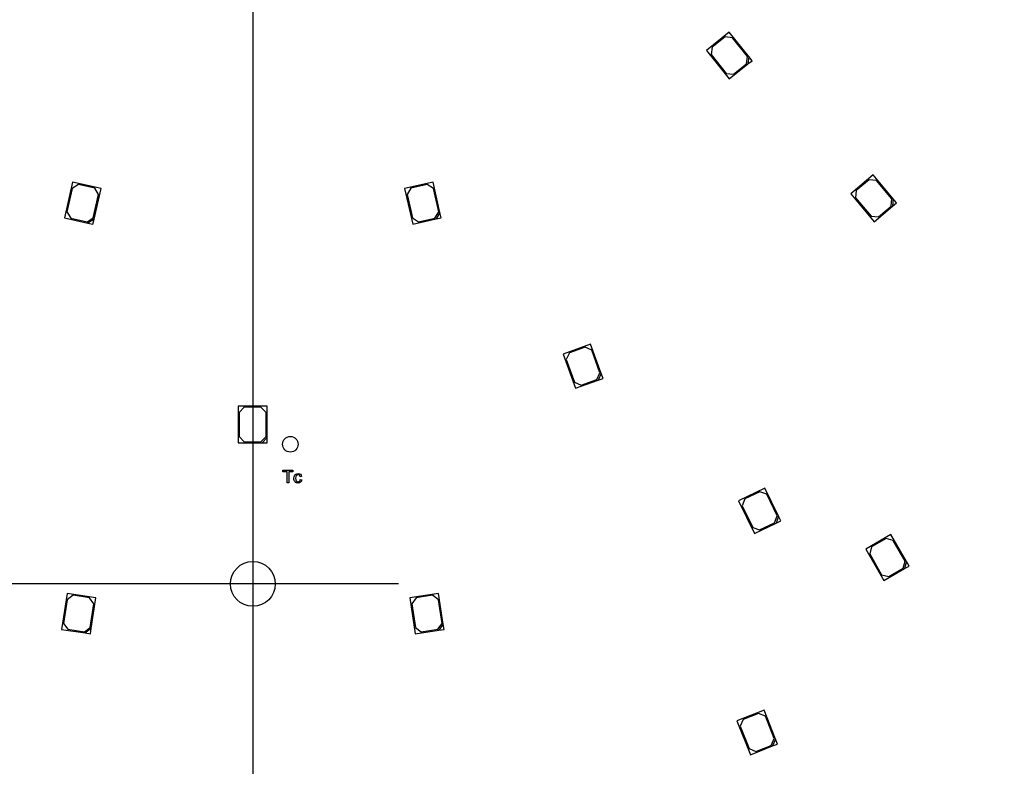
# Model space of a CAD drawing. Header units: millimetres. Extents: x 16 to 406, y 13 to 285.
# Tile 6 of 11: x 126 to 174, y 124 to 160. Entities that reach past the tile are written whole.
import ezdxf
from ezdxf.enums import TextEntityAlignment as Align
from ezdxf.lldxf.tags import DXFTag

# ---------------------------------------------------------------- set-up
doc = ezdxf.new("R2010")
doc.units = ezdxf.units.MM
for name, color, linetype in [('Default', 7, 'Continuous'), ('LED_2835', 7, 'Continuous'), ('PCB_RDLED_315_EM', 7, 'Continuous')]:
    doc.layers.add(name, color=color, linetype=linetype)
doc.styles.add('SEACAD_Arial', font='arial.ttf')
doc.styles.add('SEACAD_Solid_Edge_ANSI1_Symbols', font='semeca1.ttf')
tags = doc.linetypes.add('CENTER2', pattern=[28.575, 19.05, -3.175, 3.175, -3.175]).pattern_tags.tags
tags[10:11] = [DXFTag(74, 4), DXFTag(75, 0), DXFTag(340, '0'), DXFTag(46, 0.0), DXFTag(50, 0.0), DXFTag(44, 0.0), DXFTag(45, 0.0)]
tags[8:9] = [DXFTag(74, 4), DXFTag(75, 0), DXFTag(340, '0'), DXFTag(46, 0.0), DXFTag(50, 0.0), DXFTag(44, 0.0), DXFTag(45, 0.0)]
tags[6:7] = [DXFTag(74, 4), DXFTag(75, 0), DXFTag(340, '0'), DXFTag(46, 0.0), DXFTag(50, 0.0), DXFTag(44, 0.0), DXFTag(45, 0.0)]
tags[4:5] = [DXFTag(74, 4), DXFTag(75, 0), DXFTag(340, '0'), DXFTag(46, 0.0), DXFTag(50, 0.0), DXFTag(44, 0.0), DXFTag(45, 0.0)]
doc.dimstyles.new('ISO', dxfattribs={"dimtxt": 3.5, "dimasz": 3.5, "dimexe": 1.75, "dimexo": 0, "dimgap": 0.875, "dimtad": 1, "dimlfac": 2, "dimtxsty": 'SEACAD_Arial', "dimblk1": '_SE_FILLED', "dimblk2": '_SE_FILLED', "dimsah": 1, "dimcen": 1.75, "dimadec": 0, "dimazin": 0, "dimtfac": 0.5, "dimtdec": 3, "dimtmove": 0, "dimatfit": 3, "dimfxl": 1, "dimarcsym": 0})

# ---------------------------------------------------------------- blocks, each defined once
blk = doc.blocks.new('SEANNOT_GROUP4')
at = {"layer": 'Default', "color": 7, "linetype": 'CENTER2'}
for p, q in [((137.472, 139.861), (137.472, 125.861)), ((144.472, 132.861), (130.472, 132.861))]:
    blk.add_line(p, q, dxfattribs=at)
blk = doc.blocks.new('SEANNOT_GROUP6')
at = {"layer": 'Default', "color": 7, "linetype": 'CENTER2'}
blk.add_line((137.472, 268.361), (137.472, 105.461), dxfattribs=at)
blk = doc.blocks.new('SE1')
at = {"layer": 'LED_2835', "color": 7, "linetype": 'Continuous'}
for p, q in [((160.355, 159.338), (159.261, 158.465)), ((160.152, 159.112), (159.527, 158.613)), ((160.503, 159.072), (160.152, 159.112)), ((161.291, 158.165), (160.355, 159.338)), ((161.22, 158.173), (160.503, 159.072)), ((159.261, 158.465), (160.352, 157.097)), ((159.527, 158.613), (159.487, 158.262)), ((159.487, 158.262), (160.204, 157.362)), ((161.181, 157.822), (161.22, 158.173)), ((161.291, 158.165), (161.251, 157.814)), ((161.251, 157.814), (161.447, 157.97)), ((161.447, 157.97), (161.291, 158.165)), ((160.352, 157.097), (161.251, 157.814)), ((160.555, 157.323), (161.181, 157.822)), ((160.204, 157.362), (160.555, 157.323)), ((167.263, 152.484), (166.191, 151.584)), ((168.228, 151.335), (167.263, 152.484)), ((128.817, 152.14), (128.428, 150.433)), ((128.799, 151.836), (128.543, 150.715)), ((129.099, 152.024), (128.799, 151.836)), ((130.182, 151.828), (128.817, 152.14)), ((129.879, 151.846), (129.099, 152.024)), ((129.848, 150.366), (130.182, 151.828)), ((130.067, 151.547), (129.879, 151.846)), ((146.126, 152.14), (144.761, 151.828)), ((144.761, 151.828), (145.15, 150.122)), ((145.065, 151.846), (144.877, 151.547)), ((145.845, 152.024), (145.065, 151.846)), ((146.144, 151.836), (145.845, 152.024)), ((146.46, 150.677), (146.126, 152.14)), ((146.4, 150.715), (146.144, 151.836)), ((167.066, 152.253), (166.453, 151.738)), ((167.418, 152.222), (167.066, 152.253)), ((168.157, 151.341), (167.418, 152.222)), ((129.811, 150.425), (130.067, 151.547)), ((144.877, 151.547), (145.132, 150.425)), ((166.191, 151.584), (167.316, 150.243)), ((166.453, 151.738), (166.422, 151.386)), ((166.422, 151.386), (167.161, 150.505)), ((168.126, 150.989), (168.157, 151.341)), ((168.228, 151.335), (168.197, 150.982)), ((168.388, 151.143), (168.228, 151.335)), ((167.316, 150.243), (168.197, 150.982)), ((167.514, 150.474), (168.126, 150.989)), ((168.197, 150.982), (168.388, 151.143)), ((128.428, 150.433), (129.549, 150.177)), ((128.543, 150.715), (128.732, 150.415)), ((128.732, 150.415), (129.512, 150.237)), ((129.512, 150.237), (129.811, 150.425)), ((145.132, 150.425), (145.432, 150.237)), ((145.15, 150.122), (146.272, 150.378)), ((145.432, 150.237), (146.212, 150.415)), ((146.212, 150.415), (146.4, 150.715)), ((146.46, 150.677), (146.272, 150.378)), ((146.272, 150.378), (146.515, 150.433)), ((146.515, 150.433), (146.46, 150.677)), ((167.161, 150.505), (167.514, 150.474)), ((129.848, 150.366), (129.549, 150.177)), ((129.549, 150.177), (129.793, 150.122)), ((129.793, 150.122), (129.848, 150.366)), ((153.692, 144.369), (152.376, 143.89)), ((154.205, 142.96), (153.692, 144.369)), ((152.376, 143.89), (152.975, 142.246)), ((152.675, 143.946), (152.526, 143.625)), ((153.427, 144.219), (152.675, 143.946)), ((153.747, 144.07), (153.427, 144.219)), ((154.141, 142.989), (153.747, 144.07)), ((152.526, 143.625), (152.919, 142.545)), ((153.991, 142.669), (154.141, 142.989)), ((154.205, 142.96), (154.055, 142.639)), ((154.29, 142.725), (154.205, 142.96)), ((152.919, 142.545), (153.24, 142.395)), ((152.975, 142.246), (154.055, 142.639)), ((153.24, 142.395), (153.991, 142.669)), ((154.055, 142.639), (154.29, 142.725)), ((136.763, 141.386), (136.763, 139.636)), ((138.163, 141.386), (136.763, 141.386)), ((138.163, 139.886), (138.163, 141.386)), ((137.063, 141.336), (136.813, 141.086)), ((136.813, 141.086), (136.813, 139.936)), ((137.863, 141.336), (137.063, 141.336)), ((138.113, 141.086), (137.863, 141.336)), ((138.113, 139.936), (138.113, 141.086)), ((136.763, 139.636), (137.913, 139.636)), ((136.813, 139.936), (137.063, 139.686)), ((137.063, 139.686), (137.863, 139.686)), ((137.863, 139.686), (138.113, 139.936)), ((138.163, 139.886), (137.913, 139.636)), ((137.913, 139.636), (138.163, 139.636)), ((138.163, 139.636), (138.163, 139.886)), ((162.064, 137.458), (160.802, 136.851)), ((161.815, 137.283), (161.094, 136.936)), ((162.149, 137.166), (161.815, 137.283)), ((162.714, 136.107), (162.064, 137.458)), ((162.648, 136.13), (162.149, 137.166)), ((160.802, 136.851), (161.562, 135.274)), ((161.094, 136.936), (160.977, 136.602)), ((160.977, 136.602), (161.476, 135.566)), ((161.562, 135.274), (162.598, 135.773)), ((161.81, 135.449), (162.531, 135.796)), ((162.531, 135.796), (162.648, 136.13)), ((162.714, 136.107), (162.598, 135.773)), ((162.598, 135.773), (162.823, 135.882)), ((162.823, 135.882), (162.714, 136.107)), ((161.476, 135.566), (161.81, 135.449)), ((168.115, 135.234), (166.903, 134.534)), ((167.881, 135.041), (167.188, 134.641)), ((168.222, 134.949), (167.881, 135.041)), ((168.865, 133.935), (168.115, 135.234)), ((168.797, 133.953), (168.222, 134.949)), ((166.903, 134.534), (167.778, 133.019)), ((167.188, 134.641), (167.096, 134.299)), ((167.096, 134.299), (167.671, 133.303)), ((168.706, 133.612), (168.797, 133.953)), ((168.865, 133.935), (168.774, 133.594)), ((168.99, 133.719), (168.865, 133.935)), ((167.778, 133.019), (168.774, 133.594)), ((168.013, 133.212), (168.706, 133.612)), ((168.774, 133.594), (168.99, 133.719)), ((167.671, 133.303), (168.013, 133.212)), ((128.549, 132.407), (128.288, 130.676)), ((129.933, 132.198), (128.549, 132.407)), ((146.395, 132.407), (145.01, 132.198)), ((146.618, 130.923), (146.395, 132.407)), ((128.553, 132.103), (128.382, 130.965)), ((128.838, 132.313), (128.553, 132.103)), ((129.629, 132.193), (128.838, 132.313)), ((129.839, 131.909), (129.629, 132.193)), ((129.709, 130.715), (129.933, 132.198)), ((145.01, 132.198), (145.271, 130.468)), ((145.314, 132.193), (145.104, 131.909)), ((146.105, 132.313), (145.314, 132.193)), ((146.39, 132.103), (146.105, 132.313)), ((146.561, 130.965), (146.39, 132.103)), ((129.667, 130.772), (129.839, 131.909)), ((145.104, 131.909), (145.276, 130.772)), ((128.288, 130.676), (129.425, 130.505)), ((128.382, 130.965), (128.592, 130.681)), ((128.592, 130.681), (129.383, 130.562)), ((129.383, 130.562), (129.667, 130.772)), ((129.709, 130.715), (129.425, 130.505)), ((129.672, 130.468), (129.709, 130.715)), ((145.271, 130.468), (146.408, 130.639)), ((145.276, 130.772), (145.56, 130.562)), ((145.56, 130.562), (146.351, 130.681)), ((146.351, 130.681), (146.561, 130.965)), ((146.618, 130.923), (146.408, 130.639)), ((146.408, 130.639), (146.656, 130.676)), ((146.656, 130.676), (146.618, 130.923)), ((129.425, 130.505), (129.672, 130.468)), ((162.023, 126.802), (160.721, 126.287)), ((162.575, 125.408), (162.023, 126.802)), ((160.721, 126.287), (161.365, 124.66)), ((161.019, 126.351), (160.878, 126.027)), ((161.762, 126.645), (161.019, 126.351)), ((162.087, 126.505), (161.762, 126.645)), ((162.51, 125.436), (162.087, 126.505)), ((160.878, 126.027), (161.302, 124.957)), ((162.37, 125.111), (162.51, 125.436)), ((162.575, 125.408), (162.435, 125.083)), ((162.667, 125.175), (162.575, 125.408)), ((161.302, 124.957), (161.626, 124.817)), ((161.365, 124.66), (162.435, 125.083)), ((161.626, 124.817), (162.37, 125.111)), ((162.435, 125.083), (162.667, 125.175))]:
    blk.add_line(p, q, dxfattribs=at)
at = {"layer": 'PCB_RDLED_315_EM', "color": 7, "linetype": 'Continuous'}
for p, q in [((138.919, 138.24), (138.919, 138.311)), ((138.919, 138.311), (139.393, 138.311)), ((139.117, 138.24), (138.919, 138.24)), ((139.117, 137.711), (139.117, 138.24)), ((139.393, 138.24), (139.196, 138.24)), ((139.196, 138.24), (139.196, 137.711)), ((139.393, 138.311), (139.393, 138.24)), ((139.196, 137.711), (139.117, 137.711)), ((139.816, 138.016), (139.744, 138.006)), ((139.751, 137.87), (139.823, 137.86))]:
    blk.add_line(p, q, dxfattribs=at)
for centre, radius in [((139.272, 139.561), 0.375), ((137.472, 132.861), 1.075)]:
    blk.add_circle(centre, radius, dxfattribs=at)
blk.add_arc((137.472, 186.911), 78.75, 278.17383, 351.82617, dxfattribs=at)
for points, knots in [([(139.823, 137.86), (139.815, 137.81), (139.794, 137.771), (139.762, 137.743), (139.73, 137.714), (139.689, 137.701), (139.583, 137.701), (139.535, 137.72), (139.499, 137.759), (139.463, 137.798), (139.445, 137.854), (139.445, 137.974), (139.453, 138.015), (139.468, 138.05), (139.483, 138.085), (139.507, 138.112), (139.539, 138.129), (139.571, 138.147), (139.605, 138.156), (139.689, 138.156), (139.728, 138.144), (139.788, 138.095), (139.807, 138.061), (139.816, 138.016)], [0, 0, 0, 0, 0.113039, 0.113039, 0.113039, 0.220322, 0.220322, 0.355789, 0.355789, 0.355789, 0.511968, 0.511968, 0.613227, 0.613227, 0.613227, 0.70448, 0.70448, 0.70448, 0.789171, 0.789171, 0.894586, 0.894586, 1, 1, 1, 1]), ([(139.744, 138.006), (139.737, 138.036), (139.725, 138.058), (139.708, 138.073), (139.691, 138.088), (139.67, 138.095), (139.645, 138.095), (139.609, 138.096), (139.579, 138.082), (139.556, 138.055), (139.533, 138.029), (139.521, 137.986), (139.521, 137.87), (139.532, 137.827), (139.554, 137.801), (139.577, 137.774), (139.606, 137.761), (139.642, 137.762), (139.671, 137.762), (139.695, 137.77), (139.714, 137.788), (139.733, 137.805), (139.746, 137.833), (139.751, 137.87)], [0, 0, 0, 0, 0.09818, 0.09818, 0.09818, 0.184434, 0.184434, 0.184434, 0.314383, 0.314383, 0.314383, 0.484644, 0.484644, 0.656079, 0.656079, 0.656079, 0.782889, 0.782889, 0.782889, 0.883339, 0.883339, 0.883339, 1, 1, 1, 1])]:
    blk.add_open_spline(points, degree=3, knots=knots, dxfattribs=at)
blk = doc.blocks.new('DMBLK1')
at = {"layer": 'Default', "linetype": 'Continuous'}
for points in [[(28.347, 261.361), (29.514, 261.361), (28.931, 264.861)], [(28.347, 112.461), (28.931, 108.961), (29.514, 112.461)]]:
    blk.add_hatch(color=7, dxfattribs=at).paths.add_polyline_path(points)
at = {"layer": 'Default', "color": 7, "linetype": 'Continuous'}
for p, q in [((137.472, 264.861), (27.181, 264.861)), ((28.931, 264.861), (28.931, 108.961)), ((137.472, 108.961), (27.181, 108.961))]:
    blk.add_line(p, q, dxfattribs=at)
at = {"layer": 'Default', "color": 7, "linetype": 'Continuous', "style": 'SEACAD_Arial'}
for s, p in [('±0,5', (24.556, 189.193)), ('311,8', (24.556, 175.117))]:
    blk.add_text(s, height=3.5, rotation=90, dxfattribs=at).set_placement(p, align=Align.TOP_LEFT)
blk = doc.blocks.new('_SE_FILLED')
at = {"color": 0}
blk.add_line((0, 0), (-1, 0), dxfattribs=at)
blk.add_solid([(0, 0), (-1, -0.1665), (-1, 0.1665), (0, 0)], dxfattribs=at)
blk = doc.blocks.new('DMBLK2')
at = {"layer": 'Default', "linetype": 'Continuous'}
for points in [[(86.722, 83.779), (86.722, 84.946), (83.222, 84.362)], [(188.222, 83.779), (191.722, 84.362), (188.222, 84.946)]]:
    blk.add_hatch(color=7, dxfattribs=at).paths.add_polyline_path(points)
at = {"layer": 'Default', "color": 7, "linetype": 'Continuous'}
for p, q in [((83.222, 140.161), (83.222, 82.612)), ((191.722, 140.161), (191.722, 82.612)), ((83.222, 84.362), (191.722, 84.362))]:
    blk.add_line(p, q, dxfattribs=at)
at = {"layer": 'Default', "color": 7, "linetype": 'Continuous', "style": 'SEACAD_Arial'}
for s, p in [('±0,3', (137.7, 88.737)), ('217', (127.733, 88.737))]:
    blk.add_text(s, height=3.5, dxfattribs=at).set_placement(p, align=Align.TOP_LEFT)
blk = doc.blocks.new('DMBLK11')
at = {"layer": 'Default', "linetype": 'Continuous'}
for points in [[(46.89, 183.411), (48.056, 183.411), (47.473, 186.911)], [(46.89, 136.361), (47.473, 132.861), (48.056, 136.361)]]:
    blk.add_hatch(color=7, dxfattribs=at).paths.add_polyline_path(points)
at = {"layer": 'Default', "color": 7, "linetype": 'Continuous'}
for p, q in [((56.022, 186.911), (45.723, 186.911)), ((47.473, 132.861), (47.473, 186.911)), ((137.472, 132.861), (45.723, 132.861))]:
    blk.add_line(p, q, dxfattribs=at)
at = {"layer": 'Default', "color": 7, "linetype": 'Continuous', "style": 'SEACAD_Arial'}
for s, p in [('±0,2', (43.098, 162.168)), ('108,1', (43.098, 148.092))]:
    blk.add_text(s, height=3.5, rotation=90, dxfattribs=at).set_placement(p, align=Align.TOP_LEFT)
blk = doc.blocks.new('DMBLK12')
at = {"layer": 'Default', "linetype": 'Continuous'}
for points in [[(66.561, 212.101), (66.96, 213.197), (63.471, 213.846)], [(207.984, 160.624), (211.472, 159.975), (208.383, 161.72)]]:
    blk.add_hatch(color=7, dxfattribs=at).paths.add_polyline_path(points)
at = {"layer": 'Default', "color": 7, "linetype": 'Continuous'}
blk.add_line((244.966, 147.784), (63.471, 213.846), dxfattribs=at)
for s, style, p in [('O', 'SEACAD_Solid_Edge_ANSI1_Symbols', (221.372, 161.027)), ('315', 'SEACAD_Arial', (227.008, 158.976)), ('±0,5', 'SEACAD_Arial', (236.374, 155.567))]:
    blk.add_text(s, height=3.5, rotation=339.999, dxfattribs=dict(at, style=style)).set_placement(p, align=Align.TOP_LEFT)

msp = doc.modelspace()

# ---------------------------------------------------------------- block references
at = {"layer": 'Default'}
for name in ['SEANNOT_GROUP6', 'SE1', 'SEANNOT_GROUP4']:
    msp.add_blockref(name, (0, 0), dxfattribs=at)

# ---------------------------------------------------------------- dimensions: what is measured, and where the dimension line sits
at = {"layer": 'Default', "color": 7, "linetype": 'Continuous'}
for base, p1, p2, angle, text, picture, middle, dimtype in [((28.9307, 264.8605), (137.4716, 264.8605), (137.4716, 108.9605), 270, '\\A1;<> ±0,5', 'DMBLK1', (28.9307, 186.9105), 161), ((47.473, 186.9105), (137.4716, 132.8605), (56.0216, 186.9105), 90, '\\A1;<> ±0,2', 'DMBLK11', (47.473, 159.8855), 160), ((83.2216, 84.3622), (83.2216, 140.1605), (191.7216, 140.1605), 0, '\\A1;<> ±0,3', 'DMBLK2', (137.4716, 84.3622), 161)]:
    dim = msp.add_linear_dim(base=base, p1=p1, p2=p2, angle=angle, text=text, dimstyle='ISO', dxfattribs=at)
    dim.commit()
    dim.dimension.update_dxf_attribs({"geometry": picture, "text_midpoint": middle, "dimtype": dimtype})
dim = msp.add_diameter_dim_2p(p1=(211.472, 159.9752), p2=(63.4713, 213.8459), text='\\A1;<> ±0,5', dimstyle='ISO', override={"dimtmove": 1, "dimtolj": 1}, dxfattribs=at)
dim.commit()
dim.dimension.update_dxf_attribs({"geometry": 'DMBLK12', "text_midpoint": (218.7248, 157.3352), "dimtype": 163})

doc.saveas('drawing.dxf')
